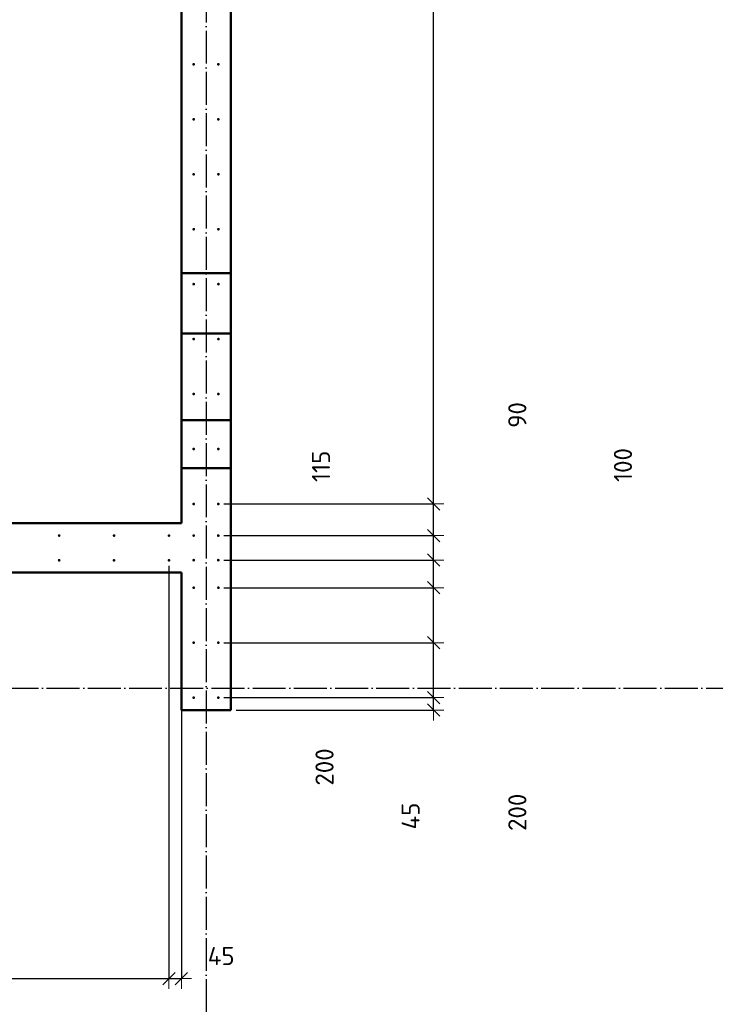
# Model space of a CAD drawing. Header units: millimetres. Extents: x 9402 to 69898, y -2829 to 22870.
# Tile 33 of 69: x 39061 to 41595, y 7249 to 10832. Entities that reach past the tile are written whole.
import ezdxf

# ---------------------------------------------------------------- set-up
doc = ezdxf.new("R2010")
doc.units = ezdxf.units.MM
doc.header["$PDMODE"] = 65
for name, pattern in [('______11', [150, 120, -15, 0, -15]), ('______5', [330, 240, -30, 30, -30]), ('________', [0])]:
    doc.linetypes.add(name, pattern=pattern)
for name, color, linetype, lineweight in [('Standard', 7, 'Continuous', 25), ('Арм.стержн. вертикальными 1', 22, 'Continuous', 35), ('Размерная линия_ общее', 7, 'Continuous', 13)]:
    doc.layers.add(name, color=color, linetype=linetype, lineweight=lineweight)
doc.layers.add('Осевая линия_ общее', color=7, linetype='______5', lineweight=13, true_color=0xa0a0a0)
doc.styles.add('ISOCPEUR', font='ISOCPEUR')
doc.dimstyles.new('DIMSTYLE_11', dxfattribs={"dimtxt": 66, "dimasz": 75, "dimexe": 0, "dimexo": 0, "dimgap": 33, "dimtad": 0, "dimdec": 0, "dimrnd": 5, "dimzin": 12, "dimdsep": 46, "dimtxsty": 'ISOCPEUR', "dimblk1": 'ALL_ML_STRICH', "dimblk2": 'ALL_ML_STRICH', "dimsah": 1, "dimcen": 0, "dimclrd": 7, "dimclre": 256, "dimclrt": 7, "dimadec": 0, "dimazin": 0, "dimtfac": 1, "dimtdec": 0, "dimtix": 1, "dimtmove": 2, "dimatfit": 3, "dimfxl": 0, "dimtvp": 1.2, "dimtzin": 0, "dimlwd": 0, "dimlwe": -3, "dimarcsym": 0})
doc.dimstyles.new('DIMSTYLE_14', dxfattribs={"dimtxt": 66, "dimasz": 75, "dimexe": 0, "dimexo": 0, "dimgap": 33, "dimtad": 0, "dimdec": 0, "dimrnd": 5, "dimzin": 12, "dimdsep": 46, "dimtxsty": 'ISOCPEUR', "dimblk1": 'ALL_ML_STRICH', "dimblk2": 'ALL_ML_STRICH', "dimsah": 1, "dimcen": 0, "dimclrd": 7, "dimclre": 256, "dimclrt": 7, "dimadec": 0, "dimazin": 0, "dimtfac": 1, "dimtdec": 0, "dimtix": 1, "dimtmove": 2, "dimatfit": 3, "dimfxl": 0, "dimtzin": 0, "dimlwd": 0, "dimlwe": -3, "dimarcsym": 0})
doc.dimstyles.new('DIMSTYLE_4', dxfattribs={"dimtxt": 66, "dimasz": 75, "dimexe": 0, "dimexo": 0, "dimgap": 33, "dimtad": 2, "dimdec": 0, "dimrnd": 5, "dimzin": 12, "dimdsep": 46, "dimtxsty": 'ISOCPEUR', "dimblk1": 'ALL_ML_STRICH', "dimblk2": 'ALL_ML_STRICH', "dimsah": 1, "dimcen": 0, "dimclrd": 7, "dimclre": 256, "dimclrt": 7, "dimadec": 0, "dimazin": 0, "dimtfac": 1, "dimtdec": 0, "dimtix": 1, "dimtmove": 2, "dimatfit": 3, "dimfxl": 0, "dimtvp": 1.2, "dimtzin": 0, "dimlwd": 0, "dimlwe": -3, "dimarcsym": 0})
doc.dimstyles.new('DIMSTYLE_5', dxfattribs={"dimtxt": 66, "dimasz": 75, "dimexe": 0, "dimexo": 0, "dimgap": 33, "dimtad": 2, "dimdec": 0, "dimrnd": 5, "dimzin": 12, "dimdsep": 46, "dimtxsty": 'ISOCPEUR', "dimblk1": 'ALL_ML_STRICH', "dimblk2": 'ALL_ML_STRICH', "dimsah": 1, "dimcen": 0, "dimclrd": 7, "dimclre": 256, "dimclrt": 7, "dimadec": 0, "dimazin": 0, "dimtfac": 1, "dimtdec": 0, "dimtix": 1, "dimtmove": 2, "dimatfit": 3, "dimfxl": 0, "dimtzin": 0, "dimlwd": 0, "dimlwe": -3, "dimarcsym": 0})

# ---------------------------------------------------------------- blocks, each defined once
blk = doc.blocks.new('ALL_ML_STRICH')
at = {"color": 0, "linetype": 'ByBlock', "lineweight": -2}
for p, q in [((0, -0.5), (0, 0.5)), ((-1, 0), (0.5, 0)), ((-0.3, -0.3), (0.3, 0.3))]:
    blk.add_line(p, q, dxfattribs=at)
blk = doc.blocks.new('*D170')
at = {"layer": 'DEFPOINTS', "color": 7, "linetype": 'Continuous', "lineweight": 13, "transparency": 33554687}
for p in [(39785, 8365), (39830, 8320), (40568.5, 8320)]:
    blk.add_point(p, dxfattribs=at)
at = {"layer": 'Размерная линия_ общее', "color": 253, "linetype": 'Continuous', "lineweight": -2, "true_color": 0xa0a0a0, "transparency": 33554687}
for p, q in [((39805, 8365), (40568.5, 8365)), ((39850, 8320), (40568.5, 8320))]:
    blk.add_line(p, q, dxfattribs=at)
at = {"layer": 'Размерная линия_ общее', "color": 7, "linetype": 'Continuous', "lineweight": -2, "transparency": 33554687}
blk.add_line((40568.5, 8320), (40568.5, 8365), dxfattribs=at)
at = {"layer": 'Размерная линия_ общее', "color": 7, "linetype": 'Continuous', "lineweight": 13, "transparency": 33554687, "xscale": 75, "yscale": 75, "zscale": 75}
for p, rotation in [((40568.5, 8365), 90), ((40568.5, 8320), 270)]:
    blk.add_blockref('ALL_ML_STRICH', p, dxfattribs=dict(at, rotation=rotation))
at = {"layer": 'Размерная линия_ общее', "color": 7, "linetype": 'Continuous', "lineweight": 13, "transparency": 33554687, "insert": (40485, 7934.2), "char_height": 66, "width": 132, "attachment_point": 5, "rotation": 90, "style": 'ISOCPEUR'}
blk.add_mtext('\\A1;{45}', dxfattribs=at)
blk = doc.blocks.new('*D171')
at = {"layer": 'DEFPOINTS', "color": 7, "linetype": 'Continuous', "lineweight": 13, "transparency": 33554687}
for p in [(39785, 8565), (39785, 8365), (40568.5, 8365)]:
    blk.add_point(p, dxfattribs=at)
at = {"layer": 'Размерная линия_ общее', "color": 253, "linetype": 'Continuous', "lineweight": -2, "true_color": 0xa0a0a0, "transparency": 33554687}
for p, q in [((39805, 8565), (40568.5, 8565)), ((39805, 8365), (40568.5, 8365))]:
    blk.add_line(p, q, dxfattribs=at)
at = {"layer": 'Размерная линия_ общее', "color": 7, "linetype": 'Continuous', "lineweight": -2, "transparency": 33554687}
blk.add_line((40568.5, 8365), (40568.5, 8565), dxfattribs=at)
at = {"layer": 'Размерная линия_ общее', "color": 7, "linetype": 'Continuous', "lineweight": 13, "transparency": 33554687, "xscale": 75, "yscale": 75, "zscale": 75}
for p, rotation in [((40568.5, 8565), 90), ((40568.5, 8365), 270)]:
    blk.add_blockref('ALL_ML_STRICH', p, dxfattribs=dict(at, rotation=rotation))
at = {"layer": 'Размерная линия_ общее', "color": 7, "linetype": 'Continuous', "lineweight": 13, "transparency": 33554687, "insert": (40873.7, 7947.8), "char_height": 66, "width": 198, "attachment_point": 5, "rotation": 90, "style": 'ISOCPEUR'}
blk.add_mtext('\\A1;{200}', dxfattribs=at)
blk = doc.blocks.new('*D172')
at = {"layer": 'DEFPOINTS', "color": 7, "linetype": 'Continuous', "lineweight": 13, "transparency": 33554687}
for p in [(39785, 8765), (39785, 8565), (40568.5, 8565)]:
    blk.add_point(p, dxfattribs=at)
at = {"layer": 'Размерная линия_ общее', "color": 253, "linetype": 'Continuous', "lineweight": -2, "true_color": 0xa0a0a0, "transparency": 33554687}
for p, q in [((39805, 8765), (40568.5, 8765)), ((39805, 8565), (40568.5, 8565))]:
    blk.add_line(p, q, dxfattribs=at)
at = {"layer": 'Размерная линия_ общее', "color": 7, "linetype": 'Continuous', "lineweight": -2, "transparency": 33554687}
blk.add_line((40568.5, 8565), (40568.5, 8765), dxfattribs=at)
at = {"layer": 'Размерная линия_ общее', "color": 7, "linetype": 'Continuous', "lineweight": 13, "transparency": 33554687, "xscale": 75, "yscale": 75, "zscale": 75}
for p, rotation in [((40568.5, 8765), 90), ((40568.5, 8565), 270)]:
    blk.add_blockref('ALL_ML_STRICH', p, dxfattribs=dict(at, rotation=rotation))
at = {"layer": 'Размерная линия_ общее', "color": 7, "linetype": 'Continuous', "lineweight": 13, "transparency": 33554687, "insert": (40171.4, 8112.7), "char_height": 66, "width": 198, "attachment_point": 5, "rotation": 90, "style": 'ISOCPEUR'}
blk.add_mtext('\\A1;{200}', dxfattribs=at)
blk = doc.blocks.new('*D173')
at = {"layer": 'DEFPOINTS', "color": 7, "linetype": 'Continuous', "lineweight": 13, "transparency": 33554687}
for p in [(39784.5, 8865.5), (39785, 8765), (40568.5, 8765)]:
    blk.add_point(p, dxfattribs=at)
at = {"layer": 'Размерная линия_ общее', "color": 253, "linetype": 'Continuous', "lineweight": -2, "true_color": 0xa0a0a0, "transparency": 33554687}
for p, q in [((39804.5, 8865.5), (40568.5, 8865.5)), ((39805, 8765), (40568.5, 8765))]:
    blk.add_line(p, q, dxfattribs=at)
at = {"layer": 'Размерная линия_ общее', "color": 7, "linetype": 'Continuous', "lineweight": -2, "transparency": 33554687}
blk.add_line((40568.5, 8765), (40568.5, 8865.5), dxfattribs=at)
at = {"layer": 'Размерная линия_ общее', "color": 7, "linetype": 'Continuous', "lineweight": 13, "transparency": 33554687, "xscale": 75, "yscale": 75, "zscale": 75}
for p, rotation in [((40568.5, 8865.5), 90), ((40568.5, 8765), 270)]:
    blk.add_blockref('ALL_ML_STRICH', p, dxfattribs=dict(at, rotation=rotation))
at = {"layer": 'Размерная линия_ общее', "color": 7, "linetype": 'Continuous', "lineweight": 13, "transparency": 33554687, "insert": (41258.3, 9211.7), "char_height": 66, "width": 198, "attachment_point": 5, "rotation": 90, "style": 'ISOCPEUR'}
blk.add_mtext('\\A1;{100}', dxfattribs=at)
blk = doc.blocks.new('*D174')
at = {"layer": 'DEFPOINTS', "color": 7, "linetype": 'Continuous', "lineweight": 13, "transparency": 33554687}
for p in [(39784.5, 8955), (39784.5, 8865.5), (40568.5, 8865.5)]:
    blk.add_point(p, dxfattribs=at)
at = {"layer": 'Размерная линия_ общее', "color": 253, "linetype": 'Continuous', "lineweight": -2, "true_color": 0xa0a0a0, "transparency": 33554687}
for p, q in [((39804.5, 8955), (40568.5, 8955)), ((39804.5, 8865.5), (40568.5, 8865.5))]:
    blk.add_line(p, q, dxfattribs=at)
at = {"layer": 'Размерная линия_ общее', "color": 7, "linetype": 'Continuous', "lineweight": -2, "transparency": 33554687}
blk.add_line((40568.5, 8865.5), (40568.5, 8955), dxfattribs=at)
at = {"layer": 'Размерная линия_ общее', "color": 7, "linetype": 'Continuous', "lineweight": 13, "transparency": 33554687, "xscale": 75, "yscale": 75, "zscale": 75}
for p, rotation in [((40568.5, 8955), 90), ((40568.5, 8865.5), 270)]:
    blk.add_blockref('ALL_ML_STRICH', p, dxfattribs=dict(at, rotation=rotation))
at = {"layer": 'Размерная линия_ общее', "color": 7, "linetype": 'Continuous', "lineweight": 13, "transparency": 33554687, "insert": (40873.5, 9393.8), "char_height": 66, "width": 132, "attachment_point": 5, "rotation": 90, "style": 'ISOCPEUR'}
blk.add_mtext('\\A1;{90}', dxfattribs=at)
blk = doc.blocks.new('*D175')
at = {"layer": 'DEFPOINTS', "color": 7, "linetype": 'Continuous', "lineweight": 13, "transparency": 33554687}
for p in [(39785, 9070), (39784.5, 8955), (40568.5, 8955)]:
    blk.add_point(p, dxfattribs=at)
at = {"layer": 'Размерная линия_ общее', "color": 253, "linetype": 'Continuous', "lineweight": -2, "true_color": 0xa0a0a0, "transparency": 33554687}
for p, q in [((39805, 9070), (40568.5, 9070)), ((39804.5, 8955), (40568.5, 8955))]:
    blk.add_line(p, q, dxfattribs=at)
at = {"layer": 'Размерная линия_ общее', "color": 7, "linetype": 'Continuous', "lineweight": -2, "transparency": 33554687}
blk.add_line((40568.5, 8955), (40568.5, 9070), dxfattribs=at)
at = {"layer": 'Размерная линия_ общее', "color": 7, "linetype": 'Continuous', "lineweight": 13, "transparency": 33554687, "xscale": 75, "yscale": 75, "zscale": 75}
for p, rotation in [((40568.5, 9070), 90), ((40568.5, 8955), 270)]:
    blk.add_blockref('ALL_ML_STRICH', p, dxfattribs=dict(at, rotation=rotation))
at = {"layer": 'Размерная линия_ общее', "color": 7, "linetype": 'Continuous', "lineweight": 13, "transparency": 33554687, "insert": (40158.6, 9207), "char_height": 66, "width": 198, "attachment_point": 5, "rotation": 90, "style": 'ISOCPEUR'}
blk.add_mtext('\\A1;{115}', dxfattribs=at)
blk = doc.blocks.new('*D176')
at = {"layer": 'DEFPOINTS', "color": 7, "linetype": 'Continuous', "lineweight": 13, "transparency": 33554687}
for p in [(39785, 13870), (39785, 9070), (40568.5, 9070)]:
    blk.add_point(p, dxfattribs=at)
at = {"layer": 'Размерная линия_ общее', "color": 253, "linetype": 'Continuous', "lineweight": -2, "true_color": 0xa0a0a0, "transparency": 33554687}
for p, q in [((39805, 13870), (40568.5, 13870)), ((39805, 9070), (40568.5, 9070))]:
    blk.add_line(p, q, dxfattribs=at)
at = {"layer": 'Размерная линия_ общее', "color": 7, "linetype": 'Continuous', "lineweight": -2, "transparency": 33554687}
blk.add_line((40568.5, 9070), (40568.5, 13870), dxfattribs=at)
at = {"layer": 'Размерная линия_ общее', "color": 7, "linetype": 'Continuous', "lineweight": 13, "transparency": 33554687, "xscale": 75, "yscale": 75, "zscale": 75}
for p, rotation in [((40568.5, 13870), 90), ((40568.5, 9070), 270)]:
    blk.add_blockref('ALL_ML_STRICH', p, dxfattribs=dict(at, rotation=rotation))
at = {"layer": 'Размерная линия_ общее', "color": 7, "linetype": 'Continuous', "lineweight": 13, "transparency": 33554687, "insert": (40452.5, 11236), "char_height": 66, "width": 3.3, "attachment_point": 1, "rotation": 90, "line_spacing_factor": 0.60241, "style": 'ISOCPEUR'}
blk.add_mtext('\\W0.91;24х200=4800', dxfattribs=at)
blk = doc.blocks.new('*D184')
at = {"layer": 'DEFPOINTS', "color": 7, "linetype": 'Continuous', "lineweight": 13, "transparency": 33554687}
for p in [(37205, 8865), (39605, 8865), (37205, 7342.4)]:
    blk.add_point(p, dxfattribs=at)
at = {"layer": 'Размерная линия_ общее', "color": 253, "linetype": 'Continuous', "lineweight": -2, "true_color": 0xa0a0a0, "transparency": 33554687}
for p, q in [((37205, 8845), (37205, 7342.4)), ((39605, 8845), (39605, 7342.4))]:
    blk.add_line(p, q, dxfattribs=at)
at = {"layer": 'Размерная линия_ общее', "color": 7, "linetype": 'Continuous', "lineweight": -2, "transparency": 33554687}
blk.add_line((37205, 7342.4), (39605, 7342.4), dxfattribs=at)
at = {"layer": 'Размерная линия_ общее', "color": 7, "linetype": 'Continuous', "lineweight": 13, "transparency": 33554687, "xscale": 75, "yscale": 75, "zscale": 75, "rotation": 180}
blk.add_blockref('ALL_ML_STRICH', (37205, 7342.4), dxfattribs=at)
at = {"layer": 'Размерная линия_ общее', "color": 7, "linetype": 'Continuous', "lineweight": 13, "transparency": 33554687, "xscale": 75, "yscale": 75, "zscale": 75}
blk.add_blockref('ALL_ML_STRICH', (39605, 7342.4), dxfattribs=at)
at = {"layer": 'Размерная линия_ общее', "color": 7, "linetype": 'Continuous', "lineweight": 13, "transparency": 33554687, "insert": (38180, 7458.4), "char_height": 66, "width": 3.3, "attachment_point": 1, "line_spacing_factor": 0.60241, "style": 'ISOCPEUR'}
blk.add_mtext('\\W0.91;12х200=2400', dxfattribs=at)
blk = doc.blocks.new('*D185')
at = {"layer": 'DEFPOINTS', "color": 7, "linetype": 'Continuous', "lineweight": 13, "transparency": 33554687}
for p in [(39605, 8865), (39650, 8820), (39605, 7342.4)]:
    blk.add_point(p, dxfattribs=at)
at = {"layer": 'Размерная линия_ общее', "color": 253, "linetype": 'Continuous', "lineweight": -2, "true_color": 0xa0a0a0, "transparency": 33554687}
for p, q in [((39605, 8845), (39605, 7342.4)), ((39650, 8800), (39650, 7342.4))]:
    blk.add_line(p, q, dxfattribs=at)
at = {"layer": 'Размерная линия_ общее', "color": 7, "linetype": 'Continuous', "lineweight": -2, "transparency": 33554687}
blk.add_line((39605, 7342.4), (39650, 7342.4), dxfattribs=at)
at = {"layer": 'Размерная линия_ общее', "color": 7, "linetype": 'Continuous', "lineweight": 13, "transparency": 33554687, "xscale": 75, "yscale": 75, "zscale": 75, "rotation": 180}
blk.add_blockref('ALL_ML_STRICH', (39605, 7342.4), dxfattribs=at)
at = {"layer": 'Размерная линия_ общее', "color": 7, "linetype": 'Continuous', "lineweight": 13, "transparency": 33554687, "xscale": 75, "yscale": 75, "zscale": 75}
blk.add_blockref('ALL_ML_STRICH', (39650, 7342.4), dxfattribs=at)
at = {"layer": 'Размерная линия_ общее', "color": 7, "linetype": 'Continuous', "lineweight": 13, "transparency": 33554687, "insert": (39795.1, 7424.9), "char_height": 66, "width": 132, "attachment_point": 5, "style": 'ISOCPEUR'}
blk.add_mtext('\\A1;{45}', dxfattribs=at)

msp = doc.modelspace()

# ---------------------------------------------------------------- hatches: boundary and pattern name
at = {"layer": 'Арм.стержн. вертикальными 1', "linetype": 'Continuous', "lineweight": 50, "transparency": 33554687}
for points in [[(39700, 10670), (39699.6, 10671.9), (39698.5, 10673.5), (39696.9, 10674.6), (39695, 10675), (39693.1, 10674.6), (39691.5, 10673.5), (39690.4, 10671.9), (39690, 10670), (39690.4, 10668.1), (39691.5, 10666.5), (39693.1, 10665.4), (39695, 10665), (39696.9, 10665.4), (39698.5, 10666.5), (39699.6, 10668.1)], [(39790, 10670), (39789.6, 10671.9), (39788.5, 10673.5), (39786.9, 10674.6), (39785, 10675), (39783.1, 10674.6), (39781.5, 10673.5), (39780.4, 10671.9), (39780, 10670), (39780.4, 10668.1), (39781.5, 10666.5), (39783.1, 10665.4), (39785, 10665), (39786.9, 10665.4), (39788.5, 10666.5), (39789.6, 10668.1)], [(39700, 10470), (39699.6, 10471.9), (39698.5, 10473.5), (39696.9, 10474.6), (39695, 10475), (39693.1, 10474.6), (39691.5, 10473.5), (39690.4, 10471.9), (39690, 10470), (39690.4, 10468.1), (39691.5, 10466.5), (39693.1, 10465.4), (39695, 10465), (39696.9, 10465.4), (39698.5, 10466.5), (39699.6, 10468.1)], [(39790, 10470), (39789.6, 10471.9), (39788.5, 10473.5), (39786.9, 10474.6), (39785, 10475), (39783.1, 10474.6), (39781.5, 10473.5), (39780.4, 10471.9), (39780, 10470), (39780.4, 10468.1), (39781.5, 10466.5), (39783.1, 10465.4), (39785, 10465), (39786.9, 10465.4), (39788.5, 10466.5), (39789.6, 10468.1)], [(39700, 10270), (39699.6, 10271.9), (39698.5, 10273.5), (39696.9, 10274.6), (39695, 10275), (39693.1, 10274.6), (39691.5, 10273.5), (39690.4, 10271.9), (39690, 10270), (39690.4, 10268.1), (39691.5, 10266.5), (39693.1, 10265.4), (39695, 10265), (39696.9, 10265.4), (39698.5, 10266.5), (39699.6, 10268.1)], [(39790, 10270), (39789.6, 10271.9), (39788.5, 10273.5), (39786.9, 10274.6), (39785, 10275), (39783.1, 10274.6), (39781.5, 10273.5), (39780.4, 10271.9), (39780, 10270), (39780.4, 10268.1), (39781.5, 10266.5), (39783.1, 10265.4), (39785, 10265), (39786.9, 10265.4), (39788.5, 10266.5), (39789.6, 10268.1)], [(39700, 10070), (39699.6, 10071.9), (39698.5, 10073.5), (39696.9, 10074.6), (39695, 10075), (39693.1, 10074.6), (39691.5, 10073.5), (39690.4, 10071.9), (39690, 10070), (39690.4, 10068.1), (39691.5, 10066.5), (39693.1, 10065.4), (39695, 10065), (39696.9, 10065.4), (39698.5, 10066.5), (39699.6, 10068.1)], [(39790, 10070), (39789.6, 10071.9), (39788.5, 10073.5), (39786.9, 10074.6), (39785, 10075), (39783.1, 10074.6), (39781.5, 10073.5), (39780.4, 10071.9), (39780, 10070), (39780.4, 10068.1), (39781.5, 10066.5), (39783.1, 10065.4), (39785, 10065), (39786.9, 10065.4), (39788.5, 10066.5), (39789.6, 10068.1)], [(39700, 9870), (39699.6, 9871.9), (39698.5, 9873.5), (39696.9, 9874.6), (39695, 9875), (39693.1, 9874.6), (39691.5, 9873.5), (39690.4, 9871.9), (39690, 9870), (39690.4, 9868.1), (39691.5, 9866.5), (39693.1, 9865.4), (39695, 9865), (39696.9, 9865.4), (39698.5, 9866.5), (39699.6, 9868.1)], [(39790, 9870), (39789.6, 9871.9), (39788.5, 9873.5), (39786.9, 9874.6), (39785, 9875), (39783.1, 9874.6), (39781.5, 9873.5), (39780.4, 9871.9), (39780, 9870), (39780.4, 9868.1), (39781.5, 9866.5), (39783.1, 9865.4), (39785, 9865), (39786.9, 9865.4), (39788.5, 9866.5), (39789.6, 9868.1)], [(39700, 9670), (39699.6, 9671.9), (39698.5, 9673.5), (39696.9, 9674.6), (39695, 9675), (39693.1, 9674.6), (39691.5, 9673.5), (39690.4, 9671.9), (39690, 9670), (39690.4, 9668.1), (39691.5, 9666.5), (39693.1, 9665.4), (39695, 9665), (39696.9, 9665.4), (39698.5, 9666.5), (39699.6, 9668.1)], [(39790, 9670), (39789.6, 9671.9), (39788.5, 9673.5), (39786.9, 9674.6), (39785, 9675), (39783.1, 9674.6), (39781.5, 9673.5), (39780.4, 9671.9), (39780, 9670), (39780.4, 9668.1), (39781.5, 9666.5), (39783.1, 9665.4), (39785, 9665), (39786.9, 9665.4), (39788.5, 9666.5), (39789.6, 9668.1)], [(39700, 9470), (39699.6, 9471.9), (39698.5, 9473.5), (39696.9, 9474.6), (39695, 9475), (39693.1, 9474.6), (39691.5, 9473.5), (39690.4, 9471.9), (39690, 9470), (39690.4, 9468.1), (39691.5, 9466.5), (39693.1, 9465.4), (39695, 9465), (39696.9, 9465.4), (39698.5, 9466.5), (39699.6, 9468.1)], [(39790, 9470), (39789.6, 9471.9), (39788.5, 9473.5), (39786.9, 9474.6), (39785, 9475), (39783.1, 9474.6), (39781.5, 9473.5), (39780.4, 9471.9), (39780, 9470), (39780.4, 9468.1), (39781.5, 9466.5), (39783.1, 9465.4), (39785, 9465), (39786.9, 9465.4), (39788.5, 9466.5), (39789.6, 9468.1)], [(39700, 9270), (39699.6, 9271.9), (39698.5, 9273.5), (39696.9, 9274.6), (39695, 9275), (39693.1, 9274.6), (39691.5, 9273.5), (39690.4, 9271.9), (39690, 9270), (39690.4, 9268.1), (39691.5, 9266.5), (39693.1, 9265.4), (39695, 9265), (39696.9, 9265.4), (39698.5, 9266.5), (39699.6, 9268.1)], [(39790, 9270), (39789.6, 9271.9), (39788.5, 9273.5), (39786.9, 9274.6), (39785, 9275), (39783.1, 9274.6), (39781.5, 9273.5), (39780.4, 9271.9), (39780, 9270), (39780.4, 9268.1), (39781.5, 9266.5), (39783.1, 9265.4), (39785, 9265), (39786.9, 9265.4), (39788.5, 9266.5), (39789.6, 9268.1)], [(39700, 9070), (39699.6, 9071.9), (39698.5, 9073.5), (39696.9, 9074.6), (39695, 9075), (39693.1, 9074.6), (39691.5, 9073.5), (39690.4, 9071.9), (39690, 9070), (39690.4, 9068.1), (39691.5, 9066.5), (39693.1, 9065.4), (39695, 9065), (39696.9, 9065.4), (39698.5, 9066.5), (39699.6, 9068.1)], [(39790, 9070), (39789.6, 9071.9), (39788.5, 9073.5), (39786.9, 9074.6), (39785, 9075), (39783.1, 9074.6), (39781.5, 9073.5), (39780.4, 9071.9), (39780, 9070), (39780.4, 9068.1), (39781.5, 9066.5), (39783.1, 9065.4), (39785, 9065), (39786.9, 9065.4), (39788.5, 9066.5), (39789.6, 9068.1)], [(39210, 8955), (39209.6, 8956.9), (39208.5, 8958.5), (39206.9, 8959.6), (39205, 8960), (39203.1, 8959.6), (39201.5, 8958.5), (39200.4, 8956.9), (39200, 8955), (39200.4, 8953.1), (39201.5, 8951.5), (39203.1, 8950.4), (39205, 8950), (39206.9, 8950.4), (39208.5, 8951.5), (39209.6, 8953.1)], [(39410, 8955), (39409.6, 8956.9), (39408.5, 8958.5), (39406.9, 8959.6), (39405, 8960), (39403.1, 8959.6), (39401.5, 8958.5), (39400.4, 8956.9), (39400, 8955), (39400.4, 8953.1), (39401.5, 8951.5), (39403.1, 8950.4), (39405, 8950), (39406.9, 8950.4), (39408.5, 8951.5), (39409.6, 8953.1)], [(39610, 8955), (39609.6, 8956.9), (39608.5, 8958.5), (39606.9, 8959.6), (39605, 8960), (39603.1, 8959.6), (39601.5, 8958.5), (39600.4, 8956.9), (39600, 8955), (39600.4, 8953.1), (39601.5, 8951.5), (39603.1, 8950.4), (39605, 8950), (39606.9, 8950.4), (39608.5, 8951.5), (39609.6, 8953.1)], [(39700, 8955), (39699.6, 8956.9), (39698.5, 8958.5), (39696.9, 8959.6), (39695, 8960), (39693.1, 8959.6), (39691.5, 8958.5), (39690.4, 8956.9), (39690, 8955), (39690.4, 8953.1), (39691.5, 8951.5), (39693.1, 8950.4), (39695, 8950), (39696.9, 8950.4), (39698.5, 8951.5), (39699.6, 8953.1)], [(39789.5, 8955), (39789.2, 8956.9), (39788.1, 8958.5), (39786.4, 8959.6), (39784.5, 8960), (39782.6, 8959.6), (39781, 8958.5), (39779.9, 8956.9), (39779.5, 8955), (39779.9, 8953.1), (39781, 8951.5), (39782.6, 8950.4), (39784.5, 8950), (39786.4, 8950.4), (39788.1, 8951.5), (39789.2, 8953.1)], [(39210, 8865), (39209.6, 8866.9), (39208.5, 8868.5), (39206.9, 8869.6), (39205, 8870), (39203.1, 8869.6), (39201.5, 8868.5), (39200.4, 8866.9), (39200, 8865), (39200.4, 8863.1), (39201.5, 8861.5), (39203.1, 8860.4), (39205, 8860), (39206.9, 8860.4), (39208.5, 8861.5), (39209.6, 8863.1)], [(39410, 8865), (39409.6, 8866.9), (39408.5, 8868.5), (39406.9, 8869.6), (39405, 8870), (39403.1, 8869.6), (39401.5, 8868.5), (39400.4, 8866.9), (39400, 8865), (39400.4, 8863.1), (39401.5, 8861.5), (39403.1, 8860.4), (39405, 8860), (39406.9, 8860.4), (39408.5, 8861.5), (39409.6, 8863.1)], [(39610, 8865), (39609.6, 8866.9), (39608.5, 8868.5), (39606.9, 8869.6), (39605, 8870), (39603.1, 8869.6), (39601.5, 8868.5), (39600.4, 8866.9), (39600, 8865), (39600.4, 8863.1), (39601.5, 8861.5), (39603.1, 8860.4), (39605, 8860), (39606.9, 8860.4), (39608.5, 8861.5), (39609.6, 8863.1)], [(39700, 8865.5), (39699.6, 8867.4), (39698.5, 8869), (39696.9, 8870.1), (39695, 8870.5), (39693.1, 8870.1), (39691.5, 8869), (39690.4, 8867.4), (39690, 8865.5), (39690.4, 8863.6), (39691.5, 8861.9), (39693.1, 8860.8), (39695, 8860.5), (39696.9, 8860.8), (39698.5, 8861.9), (39699.6, 8863.6)], [(39789.5, 8865.5), (39789.2, 8867.4), (39788.1, 8869), (39786.4, 8870.1), (39784.5, 8870.5), (39782.6, 8870.1), (39781, 8869), (39779.9, 8867.4), (39779.5, 8865.5), (39779.9, 8863.6), (39781, 8861.9), (39782.6, 8860.8), (39784.5, 8860.5), (39786.4, 8860.8), (39788.1, 8861.9), (39789.2, 8863.6)], [(39700, 8765), (39699.6, 8766.9), (39698.5, 8768.5), (39696.9, 8769.6), (39695, 8770), (39693.1, 8769.6), (39691.5, 8768.5), (39690.4, 8766.9), (39690, 8765), (39690.4, 8763.1), (39691.5, 8761.5), (39693.1, 8760.4), (39695, 8760), (39696.9, 8760.4), (39698.5, 8761.5), (39699.6, 8763.1)], [(39790, 8765), (39789.6, 8766.9), (39788.5, 8768.5), (39786.9, 8769.6), (39785, 8770), (39783.1, 8769.6), (39781.5, 8768.5), (39780.4, 8766.9), (39780, 8765), (39780.4, 8763.1), (39781.5, 8761.5), (39783.1, 8760.4), (39785, 8760), (39786.9, 8760.4), (39788.5, 8761.5), (39789.6, 8763.1)], [(39700, 8565), (39699.6, 8566.9), (39698.5, 8568.5), (39696.9, 8569.6), (39695, 8570), (39693.1, 8569.6), (39691.5, 8568.5), (39690.4, 8566.9), (39690, 8565), (39690.4, 8563.1), (39691.5, 8561.5), (39693.1, 8560.4), (39695, 8560), (39696.9, 8560.4), (39698.5, 8561.5), (39699.6, 8563.1)], [(39790, 8565), (39789.6, 8566.9), (39788.5, 8568.5), (39786.9, 8569.6), (39785, 8570), (39783.1, 8569.6), (39781.5, 8568.5), (39780.4, 8566.9), (39780, 8565), (39780.4, 8563.1), (39781.5, 8561.5), (39783.1, 8560.4), (39785, 8560), (39786.9, 8560.4), (39788.5, 8561.5), (39789.6, 8563.1)], [(39700, 8365), (39699.6, 8366.9), (39698.5, 8368.5), (39696.9, 8369.6), (39695, 8370), (39693.1, 8369.6), (39691.5, 8368.5), (39690.4, 8366.9), (39690, 8365), (39690.4, 8363.1), (39691.5, 8361.5), (39693.1, 8360.4), (39695, 8360), (39696.9, 8360.4), (39698.5, 8361.5), (39699.6, 8363.1)], [(39790, 8365), (39789.6, 8366.9), (39788.5, 8368.5), (39786.9, 8369.6), (39785, 8370), (39783.1, 8369.6), (39781.5, 8368.5), (39780.4, 8366.9), (39780, 8365), (39780.4, 8363.1), (39781.5, 8361.5), (39783.1, 8360.4), (39785, 8360), (39786.9, 8360.4), (39788.5, 8361.5), (39789.6, 8363.1)]]:
    msp.add_hatch(color=4, dxfattribs=at).paths.add_polyline_path(points)

# ---------------------------------------------------------------- linework, layer by layer
at = {"layer": 'Standard', "color": 7, "linetype": 'Continuous', "lineweight": 50, "transparency": 33554687}
for p, q in [((39650, 9000), (39650, 13045)), ((39830, 13045), (39830, 8320)), ((38355, 9000), (39650, 9000)), ((39650, 8820), (37120, 8820)), ((39650, 8320), (39650, 8820)), ((39830, 8320), (39650, 8320))]:
    msp.add_line(p, q, dxfattribs=at)
at = {"layer": 'Standard', "color": 7, "linetype": '________', "lineweight": 50, "transparency": 33554687}
for p, q in [((39830, 9910), (39650, 9910)), ((39650, 9690), (39830, 9690)), ((39830, 9375), (39650, 9375)), ((39650, 9200), (39830, 9200))]:
    msp.add_line(p, q, dxfattribs=at)
at = {"layer": 'Осевая линия_ общее', "color": 253, "linetype": '______11', "lineweight": -3, "true_color": 0xa0a0a0, "transparency": 33554687}
for p, q in [((39740, 14244.8), (39740, -2614.4)), ((25200, 8400), (69714.9, 8400))]:
    msp.add_line(p, q, dxfattribs=at)

# ---------------------------------------------------------------- dimensions: what is measured, and where the dimension line sits
at = {"layer": 'Размерная линия_ общее', "color": 7, "linetype": 'Continuous', "lineweight": 13, "transparency": 33554687}
dim = msp.add_linear_dim(base=(40568.5, 13870), p1=(39805, 9070), p2=(39805, 13870), angle=90, text='\\W0.91;24х200=4800', dimstyle='DIMSTYLE_5', override={"dimpost": '<>', "dimclrd": 7, "dimclre": 253, "dimclrt": 7, "dimlwd": 0, "dimlwe": 65533}, dxfattribs=at)
dim.commit()
dim.dimension.update_dxf_attribs({"geometry": '*D176', "text_midpoint": (40535.5, 11470), "dimtype": 160})
for base, p1, p2, dimstyle, picture, middle in [((40568.5157, 8955), (39804.5313, 8865.4687), (39804.5313, 8955), 'DIMSTYLE_11', '*D174', (40873.5255, 9393.7663)), ((40568.5157, 8865.4687), (39804.9997, 8765), (39804.5313, 8865.4687), 'DIMSTYLE_11', '*D173', (41258.3428, 9211.7314)), ((40568.5, 9070), (39804.5, 8955), (39805, 9070), 'DIMSTYLE_4', '*D175', (40158.6, 9207)), ((40568.5, 8765), (39805, 8565), (39805, 8765), 'DIMSTYLE_5', '*D172', (40171.4, 8112.7)), ((40568.5, 8565), (39805, 8365), (39805, 8565), 'DIMSTYLE_14', '*D171', (40873.7, 7947.8)), ((40568.5, 8365), (39850, 8320), (39805, 8365), 'DIMSTYLE_4', '*D170', (40485, 7934.2))]:
    dim = msp.add_linear_dim(base=base, p1=p1, p2=p2, angle=90, dimstyle=dimstyle, override={"dimpost": '<>', "dimclrd": 7, "dimclre": 253, "dimclrt": 7, "dimlwd": 0, "dimlwe": 65533}, dxfattribs=at)
    dim.commit()
    dim.dimension.update_dxf_attribs({"geometry": picture, "text_midpoint": middle, "dimtype": 160})
dim = msp.add_linear_dim(base=(39605, 7342.4), p1=(37205, 8845), p2=(39605, 8845), text='\\W0.91;12х200=2400', dimstyle='DIMSTYLE_5', override={"dimpost": '<>', "dimclrd": 7, "dimclre": 253, "dimclrt": 7, "dimlwd": 0, "dimlwe": 65533}, dxfattribs=at)
dim.commit()
dim.dimension.update_dxf_attribs({"geometry": '*D184', "text_midpoint": (38405, 7375.4), "dimtype": 160})
dim = msp.add_linear_dim(base=(39650, 7342.4), p1=(39605, 8845), p2=(39650, 8800), dimstyle='DIMSTYLE_4', override={"dimpost": '<>', "dimclrd": 7, "dimclre": 253, "dimclrt": 7, "dimlwd": 0, "dimlwe": 65533}, dxfattribs=at)
dim.commit()
dim.dimension.update_dxf_attribs({"geometry": '*D185', "text_midpoint": (39795.1, 7424.9), "dimtype": 160})

doc.saveas('drawing.dxf')
